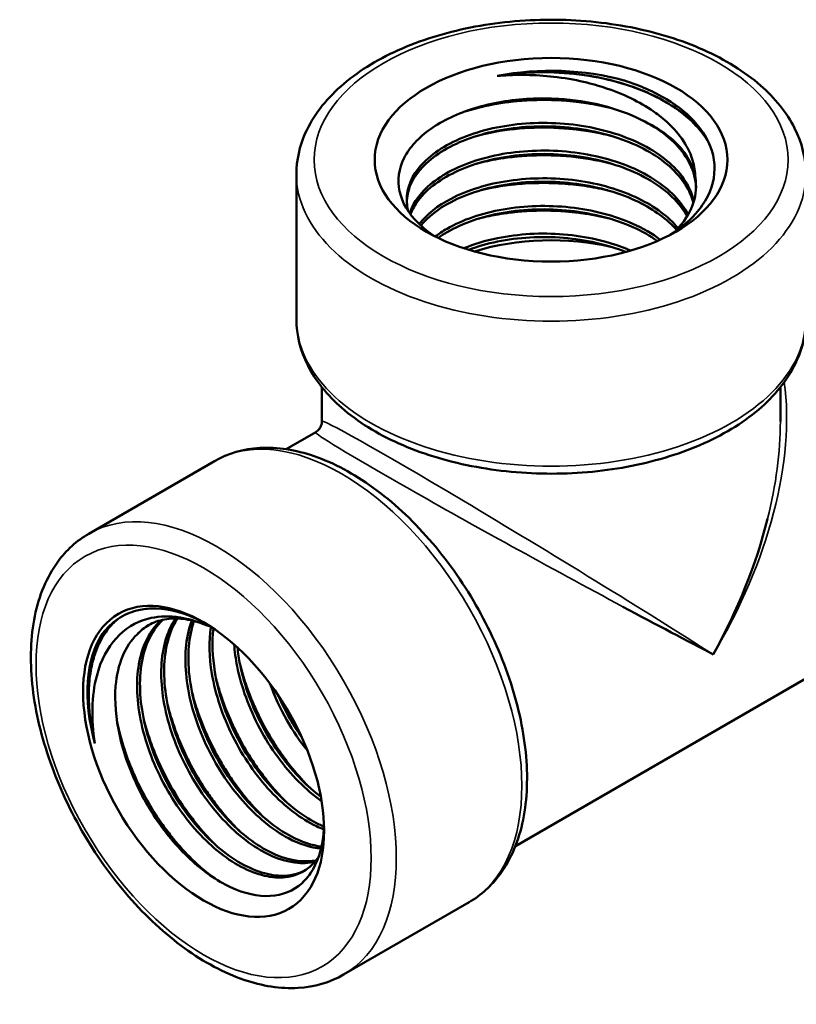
# Model space of a CAD drawing. Header units: inches. Extents: x 1 to 199, y 4 to 126.
# Tile 40 of 54: x 151.82 to 153.12, y 43.45 to 45.09. Entities that reach past the tile are written whole.
import ezdxf

# ---------------------------------------------------------------- set-up
doc = ezdxf.new("R2010")
doc.units = ezdxf.units.IN
doc.header["$LTSCALE"] = 5.882353
doc.header["$MEASUREMENT"] = 0
doc.layers.add('Visible (ANSI)', color=7, linetype='Continuous', lineweight=50)
doc.layers.add('Visible Narrow (ANSI)', color=7, linetype='Continuous', lineweight=35)

msp = doc.modelspace()

# ---------------------------------------------------------------- linework, layer by layer
at = {"layer": 'Visible (ANSI)'}
for p, q in [((152.2837, 44.8351), (152.2837, 44.5932)), ((152.3262, 44.4225), (152.3262, 44.4795)), ((153.0912, 44.4225), (153.0912, 44.4795)), ((152.2666, 44.3761), (152.3159, 44.4046)), ((153.0984, 44.3687), (153.0984, 44.3687)), ((151.9374, 44.2351), (152.1468, 44.3561)), ((153.0512, 44.1809), (153.0512, 44.1809)), ((153.0528, 44.1852), (153.0528, 44.1852)), ((153.036, 44.1439), (153.036, 44.1439)), ((152.6491, 43.7136), (153.2284, 44.0481)), ((152.3624, 43.499), (152.5718, 43.6199))]:
    msp.add_line(p, q, dxfattribs=at)
for centre, major_axis in [((152.7087, 44.8592), (-0.2943, 0)), ((152.1289, 43.855), (-0.1422, 0.2462))]:
    msp.add_ellipse(centre, major_axis=major_axis, ratio=0.57735, dxfattribs=at)
for centre, major_axis, ratio, start_param, end_param in [((152.7087, 44.8467), (-0.2789, 0), 0.57735, 4.259152, 5.040307), ((152.6881, 44.8409), (0.2761, -0.0255), 0.571599, 1.843673, 1.876524), ((152.7087, 44.569), (0.27, 0), 0.57735, 1.184589, 2.064687), ((152.7087, 44.1897), (0.2671, 0.4873), 0.561913, 4.699867, 5.149065), ((152.7087, 44.1897), (-0.393, 0.2147), 0.022849, 1.89308, 2.342278), ((152.1326, 43.857), (-0.1396, 0.2418), 0.57735, 0.274061, 1.13851)]:
    msp.add_ellipse(centre, major_axis=major_axis, ratio=ratio, start_param=start_param, end_param=end_param, dxfattribs=at)
for points, knots in [([(153.1337, 44.8351), (153.1337, 44.8614), (153.1272, 44.8876), (153.1019, 44.938), (153.0824, 44.962), (153.0315, 45.0064), (152.9993, 45.0263), (152.926, 45.0591), (152.8849, 45.0718), (152.7983, 45.0887), (152.7529, 45.093), (152.6623, 45.0929), (152.6171, 45.0885), (152.531, 45.0713), (152.4902, 45.0586), (152.4168, 45.0256), (152.3843, 45.0053), (152.3316, 44.9586), (152.3113, 44.9322), (152.2889, 44.8816), (152.2837, 44.8584), (152.2837, 44.8351)], [2.356194, 2.356194, 2.356194, 2.356194, 2.638402, 2.638402, 2.940665, 2.940665, 3.2681, 3.2681, 3.599909, 3.599909, 3.929838, 3.929838, 4.258869, 4.258869, 4.588823, 4.588823, 4.920642, 4.920642, 5.247759, 5.247759, 5.497787, 5.497787, 5.497787, 5.497787]), ([(152.9698, 44.8917), (152.9643, 44.9006), (152.9577, 44.9091), (152.9498, 44.9174), (152.9369, 44.9309), (152.9212, 44.9432), (152.9029, 44.9541), (152.8938, 44.9596), (152.8839, 44.9648), (152.8736, 44.9695), (152.8633, 44.9742), (152.8526, 44.9784), (152.8414, 44.9822), (152.8191, 44.9899), (152.7947, 44.9958), (152.7699, 44.9997), (152.7575, 45.0017), (152.745, 45.0031), (152.7322, 45.0041), (152.7195, 45.0051), (152.7065, 45.0055), (152.6938, 45.0054), (152.6811, 45.0054), (152.6685, 45.0048), (152.656, 45.0038), (152.6435, 45.0027), (152.6311, 45.0012), (152.6189, 44.9991)], [0.95614867, 0.95614867, 0.95614867, 0.95614867, 0.9609375, 0.9609375, 0.9609375, 0.96875, 0.96875, 0.96875, 0.97265625, 0.97265625, 0.97265625, 0.9765625, 0.9765625, 0.9765625, 0.984375, 0.984375, 0.984375, 0.98828125, 0.98828125, 0.98828125, 0.9921875, 0.9921875, 0.9921875, 0.99609375, 0.99609375, 0.99609375, 1, 1, 1, 1]), ([(152.6277, 44.9998), (152.6425, 45.0008), (152.6575, 45.001), (152.6879, 45.0002), (152.7033, 44.9991), (152.7562, 44.9924), (152.7848, 44.984), (152.8185, 44.9724), (152.8333, 44.9663), (152.8602, 44.9526), (152.8723, 44.9452), (152.898, 44.9265), (152.918, 44.9096), (152.9377, 44.877), (152.9419, 44.8678), (152.9477, 44.8489), (152.9493, 44.8392), (152.9494, 44.8294)], [0, 0, 0, 0, 0.115191, 0.115191, 0.234311, 0.234311, 0.524371, 0.524371, 0.771818, 0.771818, 1.006594, 1.006594, 1.321014, 1.321014, 1.439959, 1.439959, 1.562096, 1.562096, 1.562096, 1.562096]), ([(152.9073, 44.7338), (152.9239, 44.7443), (152.9381, 44.7561), (152.958, 44.7784), (152.9648, 44.7883), (152.9799, 44.8182), (152.9833, 44.8388), (152.9772, 44.8797), (152.9676, 44.8997), (152.9388, 44.9338), (152.9217, 44.948), (152.8804, 44.9728), (152.8567, 44.9833), (152.8309, 44.9914)], [2.999791, 2.999791, 2.999791, 2.999791, 3.182548, 3.182548, 3.317932, 3.317932, 3.577986, 3.577986, 3.841105, 3.841105, 4.062563, 4.062563, 4.282284, 4.282284, 4.282284, 4.282284]), ([(152.8588, 44.9261), (152.8393, 44.9358), (152.8175, 44.9438), (152.7708, 44.9556), (152.7463, 44.9593), (152.7054, 44.9618), (152.6893, 44.9619), (152.6574, 44.9603), (152.6417, 44.9586), (152.5951, 44.9507), (152.5662, 44.9419), (152.5165, 44.9183), (152.4961, 44.9039), (152.474, 44.8796), (152.468, 44.8711), (152.4544, 44.8442), (152.4518, 44.8253), (152.4599, 44.7878), (152.4706, 44.7697), (152.495, 44.7457), (152.504, 44.7385), (152.514, 44.7318)], [0, 0, 0, 0, 0.192326, 0.192326, 0.382939, 0.382939, 0.505715, 0.505715, 0.628651, 0.628651, 0.880552, 0.880552, 1.129083, 1.129083, 1.253444, 1.253444, 1.509615, 1.509615, 1.765845, 1.765845, 1.884135, 1.884135, 1.884135, 1.884135]), ([(152.8107, 44.9451), (152.8017, 44.9474), (152.7925, 44.9494), (152.7831, 44.9512), (152.7708, 44.9535), (152.7583, 44.9554), (152.7455, 44.9567), (152.7328, 44.958), (152.7201, 44.9588), (152.7074, 44.9591), (152.6947, 44.9594), (152.682, 44.9592), (152.6693, 44.9585), (152.6566, 44.9578), (152.644, 44.9565), (152.6318, 44.9548), (152.6195, 44.9532), (152.6076, 44.951), (152.596, 44.9483), (152.5848, 44.9458), (152.5738, 44.9428), (152.5633, 44.9394)], [0.80169906, 0.80169906, 0.80169906, 0.80169906, 0.8046875, 0.8046875, 0.8046875, 0.80859375, 0.80859375, 0.80859375, 0.8125, 0.8125, 0.8125, 0.81640625, 0.81640625, 0.81640625, 0.8203125, 0.8203125, 0.8203125, 0.82421875, 0.82421875, 0.82421875, 0.8279724, 0.8279724, 0.8279724, 0.8279724]), ([(152.9468, 44.7902), (152.9446, 44.7999), (152.9408, 44.8095), (152.9228, 44.8409), (152.9012, 44.8612), (152.8451, 44.8939), (152.8106, 44.9062), (152.7366, 44.9206), (152.697, 44.9225), (152.6216, 44.9157), (152.5859, 44.907), (152.5263, 44.8812), (152.5025, 44.864), (152.4721, 44.8255), (152.4655, 44.804), (152.4688, 44.7798), (152.4695, 44.7766), (152.4704, 44.7735)], [0.44984423, 0.44984423, 0.44984423, 0.44984423, 0.453125, 0.453125, 0.4609375, 0.4609375, 0.46875, 0.46875, 0.4765625, 0.4765625, 0.484375, 0.484375, 0.4921875, 0.4921875, 0.5, 0.5, 0.50118631, 0.50118631, 0.50118631, 0.50118631]), ([(152.9494, 44.8294), (152.9479, 44.839), (152.9446, 44.8485), (152.935, 44.8665), (152.9288, 44.875), (152.9133, 44.8915), (152.904, 44.8994), (152.883, 44.9138), (152.8714, 44.9203), (152.8588, 44.9261)], [0, 0, 0, 0, 0.1262818, 0.1262818, 0.2479582, 0.2479582, 0.3728544, 0.3728544, 0.4956995, 0.4956995, 0.4956995, 0.4956995]), ([(152.9504, 44.8129), (152.95, 44.8262), (152.9466, 44.8395), (152.9292, 44.8748), (152.909, 44.8958), (152.8748, 44.9176), (152.867, 44.922), (152.8588, 44.9261)], [0.55025089, 0.55025089, 0.55025089, 0.55025089, 0.5546875, 0.5546875, 0.5625, 0.5625, 0.56461566, 0.56461566, 0.56461566, 0.56461566]), ([(152.946, 44.7877), (152.9438, 44.7963), (152.9402, 44.8048), (152.9228, 44.8352), (152.9012, 44.8555), (152.8451, 44.8882), (152.8106, 44.9006), (152.7366, 44.9149), (152.697, 44.9168), (152.6216, 44.91), (152.5859, 44.9013), (152.5263, 44.8755), (152.5025, 44.8584), (152.4751, 44.8236), (152.4685, 44.8068), (152.4678, 44.7899)], [0.45020066, 0.45020066, 0.45020066, 0.45020066, 0.453125, 0.453125, 0.4609375, 0.4609375, 0.46875, 0.46875, 0.4765625, 0.4765625, 0.484375, 0.484375, 0.4921875, 0.4921875, 0.49845099, 0.49845099, 0.49845099, 0.49845099]), ([(152.8047, 44.9003), (152.7928, 44.9032), (152.7807, 44.9056), (152.7683, 44.9075), (152.7559, 44.9094), (152.7431, 44.9109), (152.7304, 44.9118), (152.7048, 44.9137), (152.6794, 44.9134), (152.6543, 44.9112), (152.6328, 44.9093), (152.6117, 44.9059), (152.5919, 44.9011)], [0.62502247, 0.62502247, 0.62502247, 0.62502247, 0.62890625, 0.62890625, 0.62890625, 0.6328125, 0.6328125, 0.6328125, 0.640625, 0.640625, 0.640625, 0.6472987, 0.6472987, 0.6472987, 0.6472987]), ([(152.9371, 44.7676), (152.9351, 44.7716), (152.9328, 44.7755), (152.9159, 44.801), (152.893, 44.8206), (152.8349, 44.8516), (152.7998, 44.863), (152.7253, 44.8753), (152.6859, 44.8762), (152.6118, 44.8675), (152.5771, 44.8579), (152.5202, 44.8307), (152.498, 44.813), (152.4793, 44.7859), (152.4753, 44.778), (152.4728, 44.77)], [0.35015997, 0.35015997, 0.35015997, 0.35015997, 0.3515625, 0.3515625, 0.359375, 0.359375, 0.3671875, 0.3671875, 0.375, 0.375, 0.3828125, 0.3828125, 0.390625, 0.390625, 0.39366234, 0.39366234, 0.39366234, 0.39366234]), ([(152.9355, 44.7649), (152.9339, 44.7679), (152.9322, 44.7708), (152.9159, 44.7953), (152.893, 44.8149), (152.8349, 44.8459), (152.7998, 44.8573), (152.7253, 44.8696), (152.6859, 44.8705), (152.6118, 44.8618), (152.5771, 44.8522), (152.5202, 44.825), (152.498, 44.8074), (152.4801, 44.7814), (152.4766, 44.7749), (152.4741, 44.7682)], [0.35051332, 0.35051332, 0.35051332, 0.35051332, 0.3515625, 0.3515625, 0.359375, 0.359375, 0.3671875, 0.3671875, 0.375, 0.375, 0.3828125, 0.3828125, 0.390625, 0.390625, 0.39317327, 0.39317327, 0.39317327, 0.39317327]), ([(152.8038, 44.8543), (152.8022, 44.8546), (152.8006, 44.855), (152.799, 44.8554), (152.787, 44.8581), (152.7745, 44.8604), (152.762, 44.8622), (152.7369, 44.8658), (152.7115, 44.8673), (152.6859, 44.8667), (152.6731, 44.8665), (152.6604, 44.8657), (152.648, 44.8644), (152.6356, 44.8631), (152.6234, 44.8613), (152.6115, 44.8591), (152.6051, 44.8578), (152.5987, 44.8565), (152.5924, 44.855)], [0.44869517, 0.44869517, 0.44869517, 0.44869517, 0.44921875, 0.44921875, 0.44921875, 0.453125, 0.453125, 0.453125, 0.4609375, 0.4609375, 0.4609375, 0.46484375, 0.46484375, 0.46484375, 0.46875, 0.46875, 0.46875, 0.47085244, 0.47085244, 0.47085244, 0.47085244]), ([(152.9206, 44.7449), (152.9048, 44.764), (152.8821, 44.781), (152.8245, 44.8091), (152.7889, 44.8195), (152.7141, 44.8297), (152.6751, 44.8295), (152.6024, 44.819), (152.5688, 44.8085), (152.519, 44.7824), (152.5009, 44.7678), (152.4888, 44.7518)], [0.25063119, 0.25063119, 0.25063119, 0.25063119, 0.2578125, 0.2578125, 0.265625, 0.265625, 0.2734375, 0.2734375, 0.28125, 0.28125, 0.28777234, 0.28777234, 0.28777234, 0.28777234]), ([(152.9181, 44.7422), (152.9024, 44.76), (152.8807, 44.776), (152.8245, 44.8034), (152.7889, 44.8138), (152.7141, 44.824), (152.6751, 44.8239), (152.6024, 44.8133), (152.5688, 44.8029), (152.5206, 44.7775), (152.5034, 44.7641), (152.4913, 44.7494)], [0.25100341, 0.25100341, 0.25100341, 0.25100341, 0.2578125, 0.2578125, 0.265625, 0.265625, 0.2734375, 0.2734375, 0.28125, 0.28125, 0.28732663, 0.28732663, 0.28732663, 0.28732663]), ([(152.8031, 44.8082), (152.8028, 44.8083), (152.8024, 44.8083), (152.802, 44.8084), (152.79, 44.8113), (152.7778, 44.8136), (152.7652, 44.8155), (152.7526, 44.8174), (152.7399, 44.8188), (152.7272, 44.8196), (152.7146, 44.8205), (152.7019, 44.8208), (152.6891, 44.8206), (152.6764, 44.8204), (152.6636, 44.8197), (152.6511, 44.8185), (152.6386, 44.8173), (152.6264, 44.8156), (152.6145, 44.8134), (152.6072, 44.812), (152.6, 44.8105), (152.5929, 44.8088)], [0.27331093, 0.27331093, 0.27331093, 0.27331093, 0.2734375, 0.2734375, 0.2734375, 0.27734375, 0.27734375, 0.27734375, 0.28125, 0.28125, 0.28125, 0.28515625, 0.28515625, 0.28515625, 0.2890625, 0.2890625, 0.2890625, 0.29296875, 0.29296875, 0.29296875, 0.29535533, 0.29535533, 0.29535533, 0.29535533]), ([(152.9146, 44.7386), (152.9299, 44.7539), (152.9407, 44.7708), (152.9505, 44.8018), (152.9515, 44.8157), (152.9494, 44.8294)], [0.54095519, 0.54095519, 0.54095519, 0.54095519, 0.546875, 0.546875, 0.5514628, 0.5514628, 0.5514628, 0.5514628]), ([(152.8909, 44.7258), (152.8776, 44.7358), (152.8621, 44.7448), (152.8141, 44.7662), (152.7779, 44.7756), (152.7031, 44.7838), (152.6644, 44.7826), (152.5932, 44.7702), (152.5608, 44.759), (152.528, 44.7401), (152.5215, 44.7357), (152.5155, 44.7311)], [0.15189856, 0.15189856, 0.15189856, 0.15189856, 0.15625, 0.15625, 0.1640625, 0.1640625, 0.171875, 0.171875, 0.1796875, 0.1796875, 0.1818365, 0.1818365, 0.1818365, 0.1818365]), ([(152.8861, 44.7236), (152.8739, 44.7323), (152.86, 44.7401), (152.8141, 44.7605), (152.7779, 44.7699), (152.7031, 44.7782), (152.6644, 44.777), (152.5932, 44.7646), (152.5608, 44.7533), (152.5298, 44.7354), (152.5248, 44.7322), (152.5201, 44.7288)], [0.15241385, 0.15241385, 0.15241385, 0.15241385, 0.15625, 0.15625, 0.1640625, 0.1640625, 0.171875, 0.171875, 0.1796875, 0.1796875, 0.18129878, 0.18129878, 0.18129878, 0.18129878]), ([(152.8026, 44.762), (152.794, 44.7641), (152.7853, 44.7659), (152.7766, 44.7675), (152.7643, 44.7696), (152.7518, 44.7713), (152.7391, 44.7725), (152.7264, 44.7736), (152.7134, 44.7743), (152.7007, 44.7744), (152.6879, 44.7746), (152.6753, 44.7742), (152.6628, 44.7733), (152.6502, 44.7724), (152.6377, 44.7709), (152.6255, 44.769), (152.6145, 44.7673), (152.6037, 44.7651), (152.5934, 44.7626)], [0.09878167, 0.09878167, 0.09878167, 0.09878167, 0.1015625, 0.1015625, 0.1015625, 0.10546875, 0.10546875, 0.10546875, 0.109375, 0.109375, 0.109375, 0.11328125, 0.11328125, 0.11328125, 0.1171875, 0.1171875, 0.1171875, 0.12071348, 0.12071348, 0.12071348, 0.12071348]), ([(152.8415, 44.7076), (152.8394, 44.7085), (152.8372, 44.7094), (152.8035, 44.7231), (152.767, 44.7315), (152.6922, 44.7377), (152.654, 44.7355), (152.5992, 44.7243), (152.5803, 44.7186), (152.5633, 44.7115)], [0.05415882, 0.05415882, 0.05415882, 0.05415882, 0.0546875, 0.0546875, 0.0625, 0.0625, 0.0703125, 0.0703125, 0.07481383, 0.07481383, 0.07481383, 0.07481383]), ([(152.8333, 44.7053), (152.8021, 44.7177), (152.7663, 44.7258), (152.6922, 44.732), (152.654, 44.7298), (152.6023, 44.7192), (152.5861, 44.7146), (152.5713, 44.709)], [0.05483445, 0.05483445, 0.05483445, 0.05483445, 0.0625, 0.0625, 0.0703125, 0.0703125, 0.07412358, 0.07412358, 0.07412358, 0.07412358]), ([(152.2837, 44.5932), (152.2837, 44.5669), (152.2903, 44.5407), (152.3156, 44.4902), (152.3351, 44.4662), (152.386, 44.4218), (152.4182, 44.4019), (152.4915, 44.3691), (152.5326, 44.3564), (152.6192, 44.3395), (152.6646, 44.3352), (152.7552, 44.3353), (152.8004, 44.3397), (152.8864, 44.3569), (152.9273, 44.3696), (153.0007, 44.4026), (153.0332, 44.4229), (153.0859, 44.4696), (153.1062, 44.496), (153.1286, 44.5466), (153.1337, 44.5699), (153.1337, 44.5932)], [5.497787, 5.497787, 5.497787, 5.497787, 5.779995, 5.779995, 6.082257, 6.082257, 6.409693, 6.409693, 6.741502, 6.741502, 7.071431, 7.071431, 7.400462, 7.400462, 7.730416, 7.730416, 8.062234, 8.062234, 8.389351, 8.389351, 8.63938, 8.63938, 8.63938, 8.63938]), ([(152.3159, 44.4046), (152.3178, 44.4057), (152.3196, 44.4071), (152.3225, 44.4105), (152.3237, 44.4124), (152.3255, 44.4164), (152.326, 44.4186), (152.3262, 44.4214), (152.3262, 44.422), (152.3262, 44.4225)], [0, 0, 0, 0, 0.01705843, 0.01705843, 0.03384174, 0.03384174, 0.05063341, 0.05063341, 0.0549753, 0.0549753, 0.0549753, 0.0549753]), ([(152.1468, 44.3561), (152.1696, 44.3692), (152.1956, 44.3766), (152.252, 44.3799), (152.2825, 44.375), (152.3463, 44.3532), (152.3797, 44.3352), (152.4447, 44.2882), (152.4763, 44.2589), (152.5343, 44.1924), (152.5607, 44.1552), (152.6058, 44.0767), (152.6246, 44.0354), (152.6528, 43.9522), (152.6622, 43.9105), (152.6703, 43.8304), (152.669, 43.7921), (152.6549, 43.7231), (152.6422, 43.6923), (152.6096, 43.6476), (152.592, 43.6316), (152.5718, 43.6199)], [5.497787, 5.497787, 5.497787, 5.497787, 5.779995, 5.779995, 6.082257, 6.082257, 6.409693, 6.409693, 6.741502, 6.741502, 7.071431, 7.071431, 7.400462, 7.400462, 7.730416, 7.730416, 8.062234, 8.062234, 8.389351, 8.389351, 8.63938, 8.63938, 8.63938, 8.63938]), ([(152.3624, 43.499), (152.3396, 43.4858), (152.3136, 43.4784), (152.2573, 43.4751), (152.2267, 43.48), (152.1629, 43.5018), (152.1295, 43.5198), (152.0645, 43.5669), (152.0329, 43.5961), (151.9749, 43.6626), (151.9486, 43.6998), (151.9034, 43.7783), (151.8846, 43.8197), (151.8564, 43.9028), (151.847, 43.9445), (151.8389, 44.0246), (151.8402, 44.0629), (151.8543, 44.1319), (151.867, 44.1627), (151.8996, 44.2074), (151.9172, 44.2235), (151.9374, 44.2351)], [2.356194, 2.356194, 2.356194, 2.356194, 2.638402, 2.638402, 2.940665, 2.940665, 3.2681, 3.2681, 3.599909, 3.599909, 3.929838, 3.929838, 4.258869, 4.258869, 4.588823, 4.588823, 4.920642, 4.920642, 5.247759, 5.247759, 5.497787, 5.497787, 5.497787, 5.497787]), ([(151.9473, 43.8852), (151.9442, 43.9054), (151.9429, 43.925), (151.9439, 43.9628), (151.9462, 43.9809), (151.9575, 44.0244), (151.969, 44.045), (151.9972, 44.0765), (152.0151, 44.0875), (152.0504, 44.0969), (152.0662, 44.0979), (152.103, 44.0938), (152.1203, 44.0878), (152.1319, 44.083)], [0.000001, 0.000001, 0.000001, 0.000001, 0.166674, 0.166674, 0.333734, 0.333734, 0.605676, 0.605676, 0.890221, 0.890221, 1.089585, 1.089585, 1.329634, 1.329634, 1.329634, 1.329634]), ([(152.1329, 44.0848), (152.1263, 44.0884), (152.1198, 44.0916), (152.0883, 44.1056), (152.064, 44.1108), (152.0332, 44.1099), (152.0251, 44.1087), (152.0061, 44.1039), (151.9957, 44.0993), (151.9765, 44.0864), (151.9678, 44.078), (151.9604, 44.068)], [3.4850299, 3.4850299, 3.4850299, 3.4850299, 3.5530487, 3.5530487, 3.8149695, 3.8149695, 3.9143549, 3.9143549, 4.0579261, 4.0579261, 4.2075196, 4.2075196, 4.2075196, 4.2075196]), ([(151.9856, 44.0925), (151.984, 44.0911), (151.9824, 44.0897), (151.9755, 44.0833), (151.9707, 44.0777), (151.9626, 44.0663), (151.9592, 44.0607), (151.9533, 44.049), (151.9508, 44.043), (151.9456, 44.0284), (151.9433, 44.0197), (151.9403, 44.0046), (151.9394, 43.9986), (151.9377, 43.9828), (151.9372, 43.9727), (151.9374, 43.9584), (151.9375, 43.9544), (151.9379, 43.946), (151.9382, 43.9414), (151.9397, 43.9257), (151.9413, 43.9144), (151.9446, 43.8971), (151.9459, 43.8911), (151.9473, 43.8852)], [-0.7326748, -0.7326748, -0.7326748, -0.7326748, -0.7059336, -0.7059336, -0.6158334, -0.6158334, -0.5397574, -0.5397574, -0.4674335, -0.4674335, -0.3735012, -0.3735012, -0.3140417, -0.3140417, -0.2200772, -0.2200772, -0.1851796, -0.1851796, -0.1451, -0.1451, -0.049357, -0.049357, -0.000001, -0.000001, -0.000001, -0.000001]), ([(152.0583, 44.0908), (152.0472, 44.0809), (152.038, 44.0681), (152.0207, 44.0283), (152.0162, 43.9975), (152.0206, 43.93), (152.0294, 43.8934), (152.0582, 43.8223), (152.078, 43.7879), (152.1242, 43.729), (152.1504, 43.7045), (152.2031, 43.6709), (152.2296, 43.6617), (152.2765, 43.6607), (152.2969, 43.6688), (152.3152, 43.6881), (152.3182, 43.6918), (152.3209, 43.6959)], [0.52636007, 0.52636007, 0.52636007, 0.52636007, 0.53125, 0.53125, 0.5390625, 0.5390625, 0.546875, 0.546875, 0.5546875, 0.5546875, 0.5625, 0.5625, 0.5703125, 0.5703125, 0.578125, 0.578125, 0.57981467, 0.57981467, 0.57981467, 0.57981467]), ([(152.1319, 44.083), (152.1206, 44.0875), (152.1095, 44.0906), (152.0879, 44.0938), (152.0775, 44.0939), (152.0577, 44.0912), (152.0485, 44.0883), (152.0318, 44.0797), (152.0244, 44.074), (152.0178, 44.067)], [0, 0, 0, 0, 0.1235947, 0.1235947, 0.2492669, 0.2492669, 0.3749469, 0.3749469, 0.4977461, 0.4977461, 0.4977461, 0.4977461]), ([(152.0607, 44.0913), (152.0507, 44.0818), (152.0424, 44.0698), (152.0256, 44.0312), (152.0211, 44.0004), (152.0255, 43.9329), (152.0343, 43.8962), (152.0631, 43.8251), (152.0829, 43.7907), (152.1291, 43.7318), (152.1553, 43.7074), (152.208, 43.6737), (152.2345, 43.6646), (152.2726, 43.6637), (152.286, 43.6668), (152.2977, 43.6729)], [0.52672706, 0.52672706, 0.52672706, 0.52672706, 0.53125, 0.53125, 0.5390625, 0.5390625, 0.546875, 0.546875, 0.5546875, 0.5546875, 0.5625, 0.5625, 0.5703125, 0.5703125, 0.57518469, 0.57518469, 0.57518469, 0.57518469]), ([(152.082, 44.0935), (152.0767, 44.0857), (152.0723, 44.0769), (152.0593, 44.0418), (152.0561, 44.0103), (152.0629, 43.9422), (152.0729, 43.9056), (152.1035, 43.8355), (152.1241, 43.8019), (152.1711, 43.7453), (152.1974, 43.7222), (152.2498, 43.6917), (152.2757, 43.6842), (152.3041, 43.6856), (152.3095, 43.6864), (152.3147, 43.6877)], [0.42673583, 0.42673583, 0.42673583, 0.42673583, 0.4296875, 0.4296875, 0.4375, 0.4375, 0.4453125, 0.4453125, 0.453125, 0.453125, 0.4609375, 0.4609375, 0.46875, 0.46875, 0.47068533, 0.47068533, 0.47068533, 0.47068533]), ([(152.085, 44.0934), (152.0806, 44.0864), (152.0768, 44.0786), (152.0642, 44.0447), (152.061, 44.0132), (152.0678, 43.9451), (152.0778, 43.9085), (152.1084, 43.8383), (152.129, 43.8048), (152.176, 43.7481), (152.2023, 43.7251), (152.2547, 43.6945), (152.2806, 43.6871), (152.3079, 43.6884), (152.3122, 43.6889), (152.3165, 43.6898)], [0.42709577, 0.42709577, 0.42709577, 0.42709577, 0.4296875, 0.4296875, 0.4375, 0.4375, 0.4453125, 0.4453125, 0.453125, 0.453125, 0.4609375, 0.4609375, 0.46875, 0.46875, 0.47029552, 0.47029552, 0.47029552, 0.47029552]), ([(152.1094, 44.0901), (152.1083, 44.0874), (152.1073, 44.0845), (152.0982, 44.0552), (152.0964, 44.0231), (152.1056, 43.9545), (152.1166, 43.918), (152.149, 43.8489), (152.1702, 43.8163), (152.218, 43.762), (152.2444, 43.7404), (152.2892, 43.7167), (152.3077, 43.7109), (152.3249, 43.7096)], [0.32726477, 0.32726477, 0.32726477, 0.32726477, 0.328125, 0.328125, 0.3359375, 0.3359375, 0.34375, 0.34375, 0.3515625, 0.3515625, 0.359375, 0.359375, 0.36504757, 0.36504757, 0.36504757, 0.36504757]), ([(152.1129, 44.0893), (152.1124, 44.0877), (152.1118, 44.0861), (152.1031, 44.058), (152.1013, 44.0259), (152.1105, 43.9573), (152.1215, 43.9209), (152.1539, 43.8517), (152.1751, 43.8191), (152.2229, 43.7648), (152.2493, 43.7432), (152.2926, 43.7204), (152.3097, 43.7147), (152.3256, 43.7128)], [0.32764498, 0.32764498, 0.32764498, 0.32764498, 0.328125, 0.328125, 0.3359375, 0.3359375, 0.34375, 0.34375, 0.3515625, 0.3515625, 0.359375, 0.359375, 0.36459187, 0.36459187, 0.36459187, 0.36459187]), ([(152.1412, 44.0793), (152.1376, 44.0557), (152.1381, 44.0291), (152.1485, 43.9668), (152.1606, 43.9306), (152.1946, 43.8627), (152.2165, 43.831), (152.2648, 43.7791), (152.2913, 43.759), (152.3212, 43.7449), (152.3254, 43.7431), (152.3295, 43.7415)], [0.22806821, 0.22806821, 0.22806821, 0.22806821, 0.234375, 0.234375, 0.2421875, 0.2421875, 0.25, 0.25, 0.2578125, 0.2578125, 0.25909918, 0.25909918, 0.25909918, 0.25909918]), ([(152.0178, 44.067), (152.0077, 44.0572), (151.9995, 44.0448), (151.9875, 44.0154), (151.9837, 43.9987), (151.98, 43.955), (151.9824, 43.927), (151.9922, 43.8831), (151.9965, 43.8681), (152.0073, 43.8381), (152.0136, 43.8232), (152.0356, 43.7789), (152.0537, 43.7509), (152.0946, 43.7016), (152.1168, 43.6808), (152.1509, 43.657), (152.1623, 43.6504), (152.1971, 43.6342), (152.2196, 43.6292), (152.2607, 43.6315), (152.2787, 43.6389), (152.3002, 43.6584), (152.3064, 43.6661), (152.3221, 43.6935), (152.3283, 43.7167), (152.3297, 43.7449), (152.3298, 43.7461), (152.3298, 43.7474)], [0, 0, 0, 0, 0.176417, 0.176417, 0.351223, 0.351223, 0.59417, 0.59417, 0.718043, 0.718043, 0.842094, 0.842094, 1.096233, 1.096233, 1.346871, 1.346871, 1.472331, 1.472331, 1.73073, 1.73073, 1.98914, 1.98914, 2.115588, 2.115588, 2.376715, 2.376715, 2.389, 2.389, 2.389, 2.389]), ([(152.1454, 44.0768), (152.1426, 44.0546), (152.1434, 44.0298), (152.1534, 43.9696), (152.1656, 43.9334), (152.1996, 43.8655), (152.2214, 43.8338), (152.2698, 43.782), (152.2962, 43.7619), (152.3245, 43.7485), (152.3271, 43.7473), (152.3298, 43.7462)], [0.22853987, 0.22853987, 0.22853987, 0.22853987, 0.234375, 0.234375, 0.2421875, 0.2421875, 0.25, 0.25, 0.2578125, 0.2578125, 0.25861953, 0.25861953, 0.25861953, 0.25861953]), ([(152.1798, 44.0501), (152.1807, 44.0383), (152.1824, 44.0261), (152.1918, 43.9792), (152.2049, 43.9433), (152.2405, 43.8767), (152.2629, 43.846), (152.2997, 43.8088), (152.3127, 43.7979), (152.3257, 43.7887)], [0.13001645, 0.13001645, 0.13001645, 0.13001645, 0.1328125, 0.1328125, 0.140625, 0.140625, 0.1484375, 0.1484375, 0.15241605, 0.15241605, 0.15241605, 0.15241605]), ([(152.1854, 44.0451), (152.1864, 44.0358), (152.1878, 44.0262), (152.1967, 43.982), (152.2098, 43.9461), (152.2454, 43.8795), (152.2678, 43.8489), (152.3027, 43.8137), (152.3135, 43.8042), (152.3245, 43.796)], [0.1306315, 0.1306315, 0.1306315, 0.1306315, 0.1328125, 0.1328125, 0.140625, 0.140625, 0.1484375, 0.1484375, 0.15178687, 0.15178687, 0.15178687, 0.15178687]), ([(152.1898, 44.0166), (152.1901, 44.0151), (152.1905, 44.0136), (152.1937, 44.0015), (152.1969, 43.991), (152.2019, 43.9766), (152.2033, 43.9727), (152.2079, 43.9608), (152.2112, 43.9528), (152.2211, 43.9307), (152.2281, 43.9169), (152.2405, 43.8953), (152.2455, 43.8873), (152.2569, 43.8699), (152.2635, 43.8606), (152.2796, 43.8398), (152.2892, 43.8286), (152.3021, 43.8152), (152.3051, 43.8122), (152.3082, 43.8092)], [-26.3347725, -26.3347725, -26.3347725, -26.3347725, -26.3224135, -26.3224135, -26.2353032, -26.2353032, -26.2037594, -26.2037594, -26.1367947, -26.1367947, -26.0189283, -26.0189283, -25.946692, -25.946692, -25.858404, -25.858404, -25.7405796, -25.7405796, -25.7052114, -25.7052114, -25.7052114, -25.7052114]), ([(152.1495, 43.994), (152.15, 43.992), (152.1505, 43.99), (152.1533, 43.9796), (152.1559, 43.9711), (152.1599, 43.959), (152.1612, 43.9554), (152.1676, 43.9378), (152.1735, 43.924), (152.1833, 43.9036), (152.1867, 43.897), (152.193, 43.8854), (152.1959, 43.8803), (152.2039, 43.8666), (152.2093, 43.8581), (152.2172, 43.8466), (152.2194, 43.8434), (152.2271, 43.8328), (152.2326, 43.8256), (152.2455, 43.8098), (152.253, 43.8014), (152.262, 43.7921), (152.2633, 43.7908), (152.2659, 43.7882), (152.2672, 43.7869), (152.2685, 43.7856)], [-22.001592, -22.001592, -22.001592, -22.001592, -21.9850303, -21.9850303, -21.9154835, -21.9154835, -21.8855205, -21.8855205, -21.7702277, -21.7702277, -21.7134044, -21.7134044, -21.669245, -21.669245, -21.5920169, -21.5920169, -21.5616096, -21.5616096, -21.4903474, -21.4903474, -21.3998077, -21.3998077, -21.3842202, -21.3842202, -21.3691099, -21.3691099, -21.3691099, -21.3691099]), ([(152.2396, 43.9848), (152.2472, 43.9639), (152.2568, 43.9432), (152.2781, 43.9057), (152.2896, 43.8887), (152.302, 43.8731)], [0.034359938, 0.034359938, 0.034359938, 0.034359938, 0.0390625, 0.0390625, 0.043360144, 0.043360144, 0.043360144, 0.043360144]), ([(152.1093, 43.9713), (152.1118, 43.9615), (152.1147, 43.9516), (152.123, 43.9263), (152.1291, 43.9109), (152.1388, 43.8898), (152.1417, 43.8839), (152.1482, 43.8709), (152.152, 43.864), (152.1604, 43.8493), (152.1651, 43.8416), (152.1722, 43.8308), (152.1744, 43.8275), (152.1851, 43.812), (152.1941, 43.8003), (152.2081, 43.7838), (152.2128, 43.7786), (152.2213, 43.7696), (152.225, 43.7658), (152.2288, 43.7621)], [-17.6448132, -17.6448132, -17.6448132, -17.6448132, -17.5634037, -17.5634037, -17.4363992, -17.4363992, -17.3858163, -17.3858163, -17.3257197, -17.3257197, -17.2564851, -17.2564851, -17.2265269, -17.2265269, -17.1106791, -17.1106791, -17.0538438, -17.0538438, -17.0096681, -17.0096681, -17.0096681, -17.0096681]), ([(152.2534, 43.9653), (152.2592, 43.9521), (152.2657, 43.9391), (152.279, 43.9156), (152.2857, 43.9051), (152.2927, 43.895)], [0.036041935, 0.036041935, 0.036041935, 0.036041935, 0.0390625, 0.0390625, 0.041669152, 0.041669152, 0.041669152, 0.041669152]), ([(152.0691, 43.9486), (152.0707, 43.9422), (152.0725, 43.9356), (152.0776, 43.9188), (152.0812, 43.9085), (152.0891, 43.8882), (152.0934, 43.8782), (152.1011, 43.8617), (152.1044, 43.8552), (152.115, 43.835), (152.1229, 43.8217), (152.1335, 43.8056), (152.1357, 43.8024), (152.1431, 43.7919), (152.1484, 43.7848), (152.1586, 43.7718), (152.1635, 43.766), (152.1725, 43.7557), (152.1767, 43.7512), (152.1836, 43.744), (152.1864, 43.7412), (152.1891, 43.7385)], [-13.264561, -13.264561, -13.264561, -13.264561, -13.210909, -13.210909, -13.1260876, -13.1260876, -13.0425925, -13.0425925, -12.9869573, -12.9869573, -12.8687686, -12.8687686, -12.8388047, -12.8388047, -12.7694873, -12.7694873, -12.7089075, -12.7089075, -12.6591636, -12.6591636, -12.626807, -12.626807, -12.626807, -12.626807]), ([(151.9844, 43.9222), (151.9856, 43.9161), (151.987, 43.9099), (151.9912, 43.893), (151.9944, 43.8823), (152.001, 43.8627), (152.0043, 43.8539), (152.011, 43.8376), (152.0142, 43.8301), (152.0237, 43.8099), (152.0303, 43.7974), (152.0434, 43.7749), (152.0498, 43.7648), (152.062, 43.7471), (152.0676, 43.7396), (152.0771, 43.7274), (152.081, 43.7226), (152.0958, 43.7053), (152.107, 43.6937), (152.1262, 43.6761), (152.134, 43.6697), (152.1433, 43.6626), (152.1449, 43.6614), (152.1465, 43.6603)], [-4.4880546, -4.4880546, -4.4880546, -4.4880546, -4.4367033, -4.4367033, -4.3484717, -4.3484717, -4.2756891, -4.2756891, -4.2129575, -4.2129575, -4.1055325, -4.1055325, -4.0136487, -4.0136487, -3.9402577, -3.9402577, -3.8916821, -3.8916821, -3.7587361, -3.7587361, -3.6711726, -3.6711726, -3.6536133, -3.6536133, -3.6536133, -3.6536133]), ([(152.0289, 43.926), (152.0295, 43.9234), (152.0302, 43.9209), (152.0337, 43.9081), (152.0369, 43.898), (152.0441, 43.8775), (152.0482, 43.8673), (152.0553, 43.8509), (152.0582, 43.8447), (152.0684, 43.8239), (152.0764, 43.8096), (152.091, 43.7861), (152.0973, 43.7768), (152.1094, 43.7603), (152.115, 43.7531), (152.1246, 43.7415), (152.1286, 43.7369), (152.1382, 43.7264), (152.1438, 43.7205), (152.1495, 43.7149)], [-8.8615482, -8.8615482, -8.8615482, -8.8615482, -8.8402593, -8.8402593, -8.7565265, -8.7565265, -8.6717252, -8.6717252, -8.6193279, -8.6193279, -8.4948948, -8.4948948, -8.4076626, -8.4076626, -8.3360055, -8.3360055, -8.2875599, -8.2875599, -8.2208828, -8.2208828, -8.2208828, -8.2208828])]:
    msp.add_open_spline(points, degree=3, knots=knots, dxfattribs=at)
for points in [[(152.0374, 44.0825), (152.0302, 44.0783), (152.0237, 44.0731), (152.0178, 44.067)], [(152.1423, 44.0789), (152.1388, 44.0804), (152.1354, 44.0817), (152.1319, 44.083)]]:
    msp.add_open_spline(points, degree=3, dxfattribs=at)
at = {"layer": 'Visible Narrow (ANSI)'}
for centre, major_axis in [((152.7087, 44.8592), (-0.3954, 0)), ((152.1289, 43.855), (-0.1977, 0.3424))]:
    msp.add_ellipse(centre, major_axis=major_axis, ratio=0.57735, dxfattribs=at)
for centre, major_axis, ratio, start_param, end_param in [((152.7087, 44.8351), (-0.425, 0), 0.57735, 0, 3.141593), ((152.7087, 44.5932), (-0.425, 0), 0.57735, 0, 3.141593), ((152.7087, 44.1897), (0.2885, 0.4749), 0.561913, 4.724911, 5.678231), ((152.7087, 44.1897), (-0.3825, 0.233), 0.022849, 3.940907, 6.297082), ((152.7087, 44.1897), (0.2671, 0.4873), 0.561913, 5.149065, 5.485255), ((152.3593, 43.988), (-0.2125, 0.3681), 0.57735, 3.141593, 6.283185), ((152.7087, 44.1897), (-0.393, 0.2147), 0.022849, 6.269289, 8.176265), ((152.1499, 43.867), (-0.2125, 0.3681), 0.57735, 3.141593, 6.283185)]:
    msp.add_ellipse(centre, major_axis=major_axis, ratio=ratio, start_param=start_param, end_param=end_param, dxfattribs=at)
for points, knots in [([(152.9733, 44.8839), (152.9603, 44.9085), (152.9377, 44.9314), (152.8769, 44.9697), (152.8382, 44.9849), (152.7537, 45.0034), (152.7081, 45.0066), (152.6519, 45.0029), (152.6397, 45.0016), (152.6277, 44.9998)], [0.55498906, 0.55498906, 0.55498906, 0.55498906, 0.5625, 0.5625, 0.5703125, 0.5703125, 0.578125, 0.578125, 0.58031676, 0.58031676, 0.58031676, 0.58031676]), ([(152.8248, 44.9404), (152.8114, 44.9444), (152.7975, 44.9478), (152.7407, 44.9585), (152.6952, 44.9606), (152.6151, 44.953), (152.58, 44.9452), (152.5492, 44.9337)], [0.46614233, 0.46614233, 0.46614233, 0.46614233, 0.46875, 0.46875, 0.4765625, 0.4765625, 0.4831923, 0.4831923, 0.4831923, 0.4831923]), ([(152.8206, 44.8954), (152.8045, 44.9), (152.7878, 44.9037), (152.7278, 44.9133), (152.6825, 44.9142), (152.6179, 44.9063), (152.5967, 44.9021), (152.5768, 44.8964)], [0.3640675, 0.3640675, 0.3640675, 0.3640675, 0.3671875, 0.3671875, 0.375, 0.375, 0.37901646, 0.37901646, 0.37901646, 0.37901646]), ([(152.8199, 44.8493), (152.8001, 44.8549), (152.7793, 44.8592), (152.7149, 44.8678), (152.67, 44.8674), (152.6106, 44.8586), (152.5937, 44.8549), (152.5777, 44.8503)], [0.26175959, 0.26175959, 0.26175959, 0.26175959, 0.265625, 0.265625, 0.2734375, 0.2734375, 0.27669588, 0.27669588, 0.27669588, 0.27669588]), ([(152.8192, 44.8032), (152.7958, 44.8099), (152.7708, 44.8147), (152.7022, 44.8219), (152.6576, 44.8204), (152.6035, 44.8107), (152.5907, 44.8078), (152.5785, 44.8043)], [0.15945233, 0.15945233, 0.15945233, 0.15945233, 0.1640625, 0.1640625, 0.171875, 0.171875, 0.17437359, 0.17437359, 0.17437359, 0.17437359]), ([(152.8186, 44.7571), (152.7914, 44.7648), (152.7623, 44.77), (152.6896, 44.7757), (152.6455, 44.773), (152.5965, 44.7628), (152.5878, 44.7606), (152.5793, 44.7582)], [0.05714603, 0.05714603, 0.05714603, 0.05714603, 0.0625, 0.0625, 0.0703125, 0.0703125, 0.07205224, 0.07205224, 0.07205224, 0.07205224])]:
    msp.add_open_spline(points, degree=3, knots=knots, dxfattribs=at)

doc.saveas('drawing.dxf')
